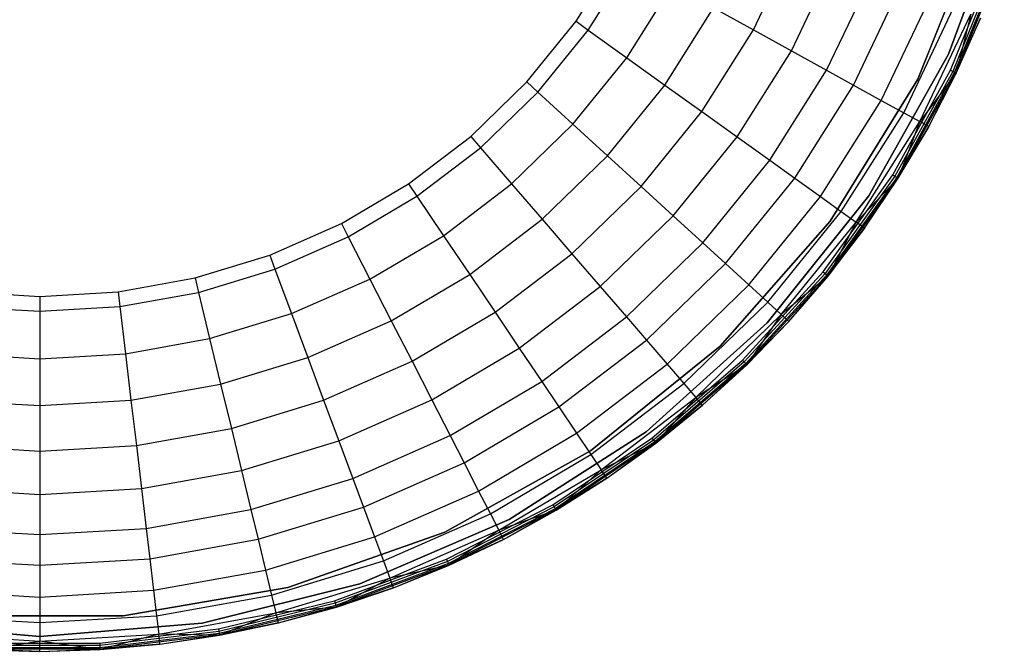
# Model space of a CAD drawing. Extents: x -18.9 to 18.9, y -18.9 to 18.9.
# Tile 19 of 52: x -0.4 to 18, y -18.9 to -7.1. Entities that reach past the tile are written whole.
import ezdxf

# ---------------------------------------------------------------- set-up
doc = ezdxf.new("R2010")
doc.units = 0
doc.header["$LTSCALE"] = 2.54
doc.layers.get('0').update_dxf_attribs({"color": 13, "linetype": 'CONTINUOUS'})

# ---------------------------------------------------------------- blocks, each defined once
blk = doc.blocks.new('SATELLITE-S-SENSOR-8011-80')
at = {"color": 0}
for p, q in [((37.183, -4.937, 8.199), (36.145, -7.788, 8.199)), ((36.145, -7.788, 8.079), (37.183, -4.937, 8.079)), ((37.183, -4.937, 8.199), (36.145, -7.788, 8.199)), ((35.569, -8.254, 8.079), (36.728, -5.368, 8.079)), ((36.728, -5.368, 7.999), (35.569, -8.254, 7.999)), ((35.569, -8.254, 8.079), (36.728, -5.368, 8.079)), ((32.504, -7.335, 21.817), (33.279, -5.71, 21.817)), ((32.504, -7.335, 21.817), (33.279, -5.71, 21.817)), ((29.198, -7.175, 23.979), (29.977, -5.942, 23.979)), ((29.198, -7.175, 23.979), (29.977, -5.942, 23.979)), ((33.213, -7.726, 20.65), (34.028, -6.014, 20.65)), ((33.213, -7.726, 20.65), (34.028, -6.014, 20.65)), ((36.178, -8.088, 8.079), (37.015, -6.023, 8.079)), ((36.178, -8.088, 8.079), (37.015, -6.023, 8.079)), ((37.06, -6.039, 8.089), (36.221, -8.109, 8.089)), ((37.06, -6.039, 8.089), (36.221, -8.109, 8.089)), ((37.098, -6.051, 8.116), (36.257, -8.126, 8.116)), ((37.098, -6.051, 8.116), (36.257, -8.126, 8.116)), ((37.123, -6.06, 8.157), (36.28, -8.137, 8.157)), ((37.123, -6.06, 8.157), (36.28, -8.137, 8.157)), ((29.424, -7.337, 23.876), (30.22, -6.076, 23.876)), ((29.424, -7.337, 23.876), (30.22, -6.076, 23.876)), ((33.869, -8.088, 19.216), (34.723, -6.296, 19.216)), ((33.869, -8.088, 19.216), (34.723, -6.296, 19.216)), ((30.144, -7.854, 23.412), (30.996, -6.504, 23.412)), ((30.144, -7.854, 23.412), (30.996, -6.504, 23.412)), ((34.37, -8.364, 17.794), (35.253, -6.511, 17.794)), ((34.37, -8.364, 17.794), (35.253, -6.511, 17.794)), ((34.888, -8.65, 15.838), (35.801, -6.733, 15.838)), ((34.888, -8.65, 15.838), (35.801, -6.733, 15.838)), ((30.854, -8.363, 22.732), (31.761, -6.926, 22.732)), ((30.854, -8.363, 22.732), (31.761, -6.926, 22.732)), ((31.761, -6.926, 22.732), (32.504, -7.335, 21.817)), ((31.761, -6.926, 22.732), (32.504, -7.335, 21.817)), ((35.307, -8.88, 13.588), (36.244, -6.913, 13.588)), ((35.307, -8.88, 13.588), (36.244, -6.913, 13.588)), ((35.608, -9.046, 11.042), (36.562, -7.042, 11.042)), ((35.608, -9.046, 11.042), (36.562, -7.042, 11.042)), ((36.74, -7.114, 8.205), (36.28, -8.137, 8.157)), ((36.74, -7.114, 8.205), (36.28, -8.137, 8.157)), ((36.562, -7.042, 11.042), (36.287, -8.141, 8.205)), ((36.562, -7.042, 11.042), (36.287, -8.141, 8.205)), ((36.287, -8.141, 8.205), (36.74, -7.114, 8.205)), ((36.287, -8.141, 8.205), (36.74, -7.114, 8.205)), ((28.28, -8.307, 23.979), (29.198, -7.175, 23.979)), ((28.28, -8.307, 23.979), (29.198, -7.175, 23.979)), ((28.484, -8.495, 23.876), (29.424, -7.337, 23.876)), ((28.484, -8.495, 23.876), (29.424, -7.337, 23.876)), ((29.198, -7.175, 23.979), (29.424, -7.337, 23.876)), ((29.198, -7.175, 23.979), (29.424, -7.337, 23.876)), ((29.424, -7.337, 23.876), (30.144, -7.854, 23.412)), ((29.424, -7.337, 23.876), (30.144, -7.854, 23.412)), ((31.544, -8.858, 21.817), (32.504, -7.335, 21.817)), ((31.544, -8.858, 21.817), (32.504, -7.335, 21.817)), ((32.504, -7.335, 21.817), (33.213, -7.726, 20.65)), ((32.504, -7.335, 21.817), (33.213, -7.726, 20.65)), ((29.139, -9.093, 23.412), (30.144, -7.854, 23.412)), ((29.139, -9.093, 23.412), (30.144, -7.854, 23.412)), ((30.144, -7.854, 23.412), (30.854, -8.363, 22.732)), ((30.144, -7.854, 23.412), (30.854, -8.363, 22.732)), ((32.2, -9.329, 20.65), (33.213, -7.726, 20.65)), ((32.2, -9.329, 20.65), (33.213, -7.726, 20.65)), ((33.213, -7.726, 20.65), (33.869, -8.088, 19.216)), ((33.213, -7.726, 20.65), (33.869, -8.088, 19.216)), ((36.145, -7.788, 8.199), (34.658, -10.433, 8.199)), ((34.658, -10.433, 8.079), (36.145, -7.788, 8.079)), ((36.145, -7.788, 8.199), (34.658, -10.433, 8.199)), ((36.145, -7.788, 8.199), (36.145, -7.788, 8.079)), ((36.145, -7.788, 8.199), (36.145, -7.788, 8.079)), ((32.81, -9.766, 19.216), (33.869, -8.088, 19.216)), ((32.81, -9.766, 19.216), (33.869, -8.088, 19.216)), ((33.869, -8.088, 19.216), (34.37, -8.364, 17.794)), ((33.869, -8.088, 19.216), (34.37, -8.364, 17.794)), ((33.938, -10.901, 8.079), (35.569, -8.254, 8.079)), ((35.569, -8.254, 7.999), (33.938, -10.901, 7.999)), ((33.938, -10.901, 8.079), (35.569, -8.254, 8.079)), ((35.102, -10.04, 8.079), (36.178, -8.088, 8.079)), ((35.102, -10.04, 8.079), (36.178, -8.088, 8.079)), ((36.221, -8.109, 8.089), (35.142, -10.065, 8.089)), ((36.221, -8.109, 8.089), (35.142, -10.065, 8.089)), ((36.257, -8.126, 8.116), (35.176, -10.086, 8.116)), ((36.257, -8.126, 8.116), (35.176, -10.086, 8.116)), ((36.28, -8.137, 8.157), (35.198, -10.1, 8.157)), ((36.28, -8.137, 8.157), (35.198, -10.1, 8.157)), ((35.569, -8.254, 7.999), (35.569, -8.254, 8.079)), ((35.569, -8.254, 7.999), (35.569, -8.254, 8.079)), ((36.287, -8.141, 8.205), (35.608, -9.046, 11.042)), ((36.287, -8.141, 8.205), (35.608, -9.046, 11.042)), ((35.775, -9.139, 8.205), (36.28, -8.137, 8.157)), ((35.775, -9.139, 8.205), (36.28, -8.137, 8.157)), ((35.775, -9.139, 8.205), (36.287, -8.141, 8.205)), ((35.775, -9.139, 8.205), (36.287, -8.141, 8.205)), ((36.178, -8.088, 8.079), (36.221, -8.109, 8.089)), ((36.178, -8.088, 8.079), (36.221, -8.109, 8.089)), ((36.221, -8.109, 8.089), (36.257, -8.126, 8.116)), ((36.221, -8.109, 8.089), (36.257, -8.126, 8.116)), ((36.257, -8.126, 8.116), (36.28, -8.137, 8.157)), ((36.257, -8.126, 8.116), (36.28, -8.137, 8.157)), ((36.287, -8.141, 8.205), (36.28, -8.137, 8.157)), ((36.287, -8.141, 8.205), (36.28, -8.137, 8.157)), ((27.233, -9.323, 23.979), (28.28, -8.307, 23.979)), ((27.233, -9.323, 23.979), (28.28, -8.307, 23.979)), ((28.28, -8.307, 23.979), (28.484, -8.495, 23.876)), ((28.28, -8.307, 23.979), (28.484, -8.495, 23.876)), ((29.783, -9.683, 22.732), (30.854, -8.363, 22.732)), ((29.783, -9.683, 22.732), (30.854, -8.363, 22.732)), ((30.854, -8.363, 22.732), (31.544, -8.858, 21.817)), ((30.854, -8.363, 22.732), (31.544, -8.858, 21.817)), ((33.274, -10.1, 17.794), (34.37, -8.364, 17.794)), ((33.274, -10.1, 17.794), (34.37, -8.364, 17.794)), ((34.37, -8.364, 17.794), (34.888, -8.65, 15.838)), ((34.37, -8.364, 17.794), (34.888, -8.65, 15.838)), ((27.414, -9.533, 23.876), (28.484, -8.495, 23.876)), ((27.414, -9.533, 23.876), (28.484, -8.495, 23.876)), ((28.484, -8.495, 23.876), (29.139, -9.093, 23.412)), ((28.484, -8.495, 23.876), (29.139, -9.093, 23.412)), ((33.755, -10.445, 15.838), (34.888, -8.65, 15.838)), ((33.755, -10.445, 15.838), (34.888, -8.65, 15.838)), ((34.888, -8.65, 15.838), (35.307, -8.88, 13.588)), ((34.888, -8.65, 15.838), (35.307, -8.88, 13.588)), ((30.409, -10.256, 21.817), (31.544, -8.858, 21.817)), ((30.409, -10.256, 21.817), (31.544, -8.858, 21.817)), ((31.544, -8.858, 21.817), (32.2, -9.329, 20.65)), ((31.544, -8.858, 21.817), (32.2, -9.329, 20.65)), ((34.143, -10.723, 13.588), (35.307, -8.88, 13.588)), ((34.143, -10.723, 13.588), (35.307, -8.88, 13.588)), ((35.307, -8.88, 13.588), (35.608, -9.046, 11.042)), ((35.307, -8.88, 13.588), (35.608, -9.046, 11.042)), ((27.993, -10.205, 23.412), (29.139, -9.093, 23.412)), ((27.993, -10.205, 23.412), (29.139, -9.093, 23.412)), ((29.139, -9.093, 23.412), (29.783, -9.683, 22.732)), ((29.139, -9.093, 23.412), (29.783, -9.683, 22.732)), ((34.422, -10.923, 11.042), (35.608, -9.046, 11.042)), ((34.422, -10.923, 11.042), (35.608, -9.046, 11.042)), ((35.775, -9.139, 8.205), (35.198, -10.1, 8.157)), ((35.775, -9.139, 8.205), (35.198, -10.1, 8.157)), ((35.608, -9.046, 11.042), (35.205, -10.104, 8.205)), ((35.608, -9.046, 11.042), (35.205, -10.104, 8.205)), ((35.205, -10.104, 8.205), (35.775, -9.139, 8.205)), ((35.205, -10.104, 8.205), (35.775, -9.139, 8.205)), ((35.775, -9.139, 8.205), (35.608, -9.046, 11.042)), ((35.775, -9.139, 8.205), (35.608, -9.046, 11.042)), ((26.074, -10.208, 23.979), (27.233, -9.323, 23.979)), ((26.074, -10.208, 23.979), (27.233, -9.323, 23.979)), ((27.233, -9.323, 23.979), (27.414, -9.533, 23.876)), ((27.233, -9.323, 23.979), (27.414, -9.533, 23.876)), ((31.006, -10.801, 20.65), (32.2, -9.329, 20.65)), ((31.006, -10.801, 20.65), (32.2, -9.329, 20.65)), ((32.2, -9.329, 20.65), (32.81, -9.766, 19.216)), ((32.2, -9.329, 20.65), (32.81, -9.766, 19.216)), ((26.229, -10.438, 23.876), (27.414, -9.533, 23.876)), ((26.229, -10.438, 23.876), (27.414, -9.533, 23.876)), ((27.414, -9.533, 23.876), (27.993, -10.205, 23.412)), ((27.414, -9.533, 23.876), (27.993, -10.205, 23.412)), ((28.564, -10.867, 22.732), (29.783, -9.683, 22.732)), ((28.564, -10.867, 22.732), (29.783, -9.683, 22.732)), ((29.783, -9.683, 22.732), (30.409, -10.256, 21.817)), ((29.783, -9.683, 22.732), (30.409, -10.256, 21.817)), ((31.559, -11.308, 19.216), (32.81, -9.766, 19.216)), ((31.559, -11.308, 19.216), (32.81, -9.766, 19.216)), ((32.81, -9.766, 19.216), (33.274, -10.1, 17.794)), ((32.81, -9.766, 19.216), (33.274, -10.1, 17.794)), ((31.981, -11.693, 17.794), (33.274, -10.1, 17.794)), ((31.981, -11.693, 17.794), (33.274, -10.1, 17.794)), ((33.274, -10.1, 17.794), (33.755, -10.445, 15.838)), ((33.274, -10.1, 17.794), (33.755, -10.445, 15.838)), ((33.803, -11.85, 8.079), (35.102, -10.04, 8.079)), ((33.803, -11.85, 8.079), (35.102, -10.04, 8.079)), ((35.142, -10.065, 8.089), (33.84, -11.88, 8.089)), ((35.142, -10.065, 8.089), (33.84, -11.88, 8.089)), ((35.176, -10.086, 8.116), (33.871, -11.905, 8.116)), ((35.176, -10.086, 8.116), (33.871, -11.905, 8.116)), ((35.102, -10.04, 8.079), (35.142, -10.065, 8.089)), ((35.102, -10.04, 8.079), (35.142, -10.065, 8.089)), ((35.142, -10.065, 8.089), (35.176, -10.086, 8.116)), ((35.142, -10.065, 8.089), (35.176, -10.086, 8.116)), ((35.176, -10.086, 8.116), (35.198, -10.1, 8.157)), ((35.176, -10.086, 8.116), (35.198, -10.1, 8.157)), ((24.819, -10.949, 23.979), (26.074, -10.208, 23.979)), ((24.819, -10.949, 23.979), (26.074, -10.208, 23.979)), ((26.074, -10.208, 23.979), (26.229, -10.438, 23.876)), ((26.074, -10.208, 23.979), (26.229, -10.438, 23.876)), ((26.725, -11.174, 23.412), (27.993, -10.205, 23.412)), ((26.725, -11.174, 23.412), (27.993, -10.205, 23.412)), ((27.993, -10.205, 23.412), (28.564, -10.867, 22.732)), ((27.993, -10.205, 23.412), (28.564, -10.867, 22.732)), ((29.118, -11.51, 21.817), (30.409, -10.256, 21.817)), ((29.118, -11.51, 21.817), (30.409, -10.256, 21.817)), ((30.409, -10.256, 21.817), (31.006, -10.801, 20.65)), ((30.409, -10.256, 21.817), (31.006, -10.801, 20.65)), ((35.198, -10.1, 8.157), (33.891, -11.922, 8.157)), ((35.198, -10.1, 8.157), (33.891, -11.922, 8.157)), ((35.205, -10.104, 8.205), (34.422, -10.923, 11.042)), ((35.205, -10.104, 8.205), (34.422, -10.923, 11.042)), ((34.578, -11.035, 8.205), (35.198, -10.1, 8.157)), ((34.578, -11.035, 8.205), (35.198, -10.1, 8.157)), ((34.578, -11.035, 8.205), (35.205, -10.104, 8.205)), ((34.578, -11.035, 8.205), (35.205, -10.104, 8.205)), ((35.205, -10.104, 8.205), (35.198, -10.1, 8.157)), ((35.205, -10.104, 8.205), (35.198, -10.1, 8.157)), ((24.945, -11.196, 23.876), (26.229, -10.438, 23.876)), ((24.945, -11.196, 23.876), (26.229, -10.438, 23.876)), ((26.229, -10.438, 23.876), (26.725, -11.174, 23.412)), ((26.229, -10.438, 23.876), (26.725, -11.174, 23.412)), ((32.418, -12.093, 15.838), (33.755, -10.445, 15.838)), ((32.418, -12.093, 15.838), (33.755, -10.445, 15.838)), ((34.658, -10.433, 8.199), (32.762, -12.801, 8.199)), ((32.762, -12.801, 8.079), (34.658, -10.433, 8.079)), ((34.658, -10.433, 8.199), (32.762, -12.801, 8.199)), ((33.755, -10.445, 15.838), (34.143, -10.723, 13.588)), ((33.755, -10.445, 15.838), (34.143, -10.723, 13.588)), ((34.658, -10.433, 8.199), (34.658, -10.433, 8.079)), ((34.658, -10.433, 8.199), (34.658, -10.433, 8.079)), ((29.645, -12.122, 20.65), (31.006, -10.801, 20.65)), ((29.645, -12.122, 20.65), (31.006, -10.801, 20.65)), ((31.006, -10.801, 20.65), (31.559, -11.308, 19.216)), ((31.006, -10.801, 20.65), (31.559, -11.308, 19.216)), ((32.77, -12.415, 13.588), (34.143, -10.723, 13.588)), ((32.77, -12.415, 13.588), (34.143, -10.723, 13.588)), ((34.143, -10.723, 13.588), (34.422, -10.923, 11.042)), ((34.143, -10.723, 13.588), (34.422, -10.923, 11.042)), ((23.484, -11.537, 23.979), (24.819, -10.949, 23.979)), ((23.484, -11.537, 23.979), (24.819, -10.949, 23.979)), ((24.819, -10.949, 23.979), (24.945, -11.196, 23.876)), ((24.819, -10.949, 23.979), (24.945, -11.196, 23.876)), ((27.213, -11.898, 22.732), (28.564, -10.867, 22.732)), ((27.213, -11.898, 22.732), (28.564, -10.867, 22.732)), ((28.564, -10.867, 22.732), (29.118, -11.51, 21.817)), ((28.564, -10.867, 22.732), (29.118, -11.51, 21.817)), ((31.884, -13.236, 8.079), (33.938, -10.901, 8.079)), ((33.938, -10.901, 7.999), (31.884, -13.236, 7.999)), ((31.884, -13.236, 8.079), (33.938, -10.901, 8.079)), ((33.024, -12.647, 11.042), (34.422, -10.923, 11.042)), ((33.024, -12.647, 11.042), (34.422, -10.923, 11.042)), ((34.422, -10.923, 11.042), (33.897, -11.927, 8.205)), ((34.422, -10.923, 11.042), (33.897, -11.927, 8.205)), ((33.938, -10.901, 7.999), (33.938, -10.901, 8.079)), ((33.938, -10.901, 7.999), (33.938, -10.901, 8.079)), ((34.578, -11.035, 8.205), (34.422, -10.923, 11.042)), ((34.578, -11.035, 8.205), (34.422, -10.923, 11.042)), ((23.581, -11.797, 23.876), (24.945, -11.196, 23.876)), ((23.581, -11.797, 23.876), (24.945, -11.196, 23.876)), ((24.945, -11.196, 23.876), (25.35, -11.985, 23.412)), ((24.945, -11.196, 23.876), (25.35, -11.985, 23.412)), ((25.35, -11.985, 23.412), (26.725, -11.174, 23.412)), ((25.35, -11.985, 23.412), (26.725, -11.174, 23.412)), ((26.725, -11.174, 23.412), (27.213, -11.898, 22.732)), ((26.725, -11.174, 23.412), (27.213, -11.898, 22.732)), ((34.578, -11.035, 8.205), (33.891, -11.922, 8.157)), ((34.578, -11.035, 8.205), (33.891, -11.922, 8.157)), ((33.897, -11.927, 8.205), (34.578, -11.035, 8.205)), ((33.897, -11.927, 8.205), (34.578, -11.035, 8.205)), ((30.135, -12.69, 19.216), (31.559, -11.308, 19.216)), ((30.135, -12.69, 19.216), (31.559, -11.308, 19.216)), ((31.559, -11.308, 19.216), (31.981, -11.693, 17.794)), ((31.559, -11.308, 19.216), (31.981, -11.693, 17.794)), ((22.09, -11.963, 23.979), (23.484, -11.537, 23.979)), ((22.09, -11.963, 23.979), (23.484, -11.537, 23.979)), ((23.484, -11.537, 23.979), (23.581, -11.797, 23.876)), ((23.484, -11.537, 23.979), (23.581, -11.797, 23.876)), ((27.687, -12.602, 21.817), (29.118, -11.51, 21.817)), ((27.687, -12.602, 21.817), (29.118, -11.51, 21.817)), ((29.118, -11.51, 21.817), (29.645, -12.122, 20.65)), ((29.118, -11.51, 21.817), (29.645, -12.122, 20.65)), ((30.508, -13.123, 17.794), (31.981, -11.693, 17.794)), ((30.508, -13.123, 17.794), (31.981, -11.693, 17.794)), ((31.981, -11.693, 17.794), (32.418, -12.093, 15.838)), ((31.981, -11.693, 17.794), (32.418, -12.093, 15.838)), ((22.155, -12.233, 23.876), (23.581, -11.797, 23.876)), ((22.155, -12.233, 23.876), (23.581, -11.797, 23.876)), ((23.581, -11.797, 23.876), (23.89, -12.629, 23.412)), ((23.581, -11.797, 23.876), (23.89, -12.629, 23.412)), ((25.749, -12.762, 22.732), (27.213, -11.898, 22.732)), ((25.749, -12.762, 22.732), (27.213, -11.898, 22.732)), ((27.213, -11.898, 22.732), (27.687, -12.602, 21.817)), ((27.213, -11.898, 22.732), (27.687, -12.602, 21.817)), ((32.299, -13.494, 8.079), (33.803, -11.85, 8.079)), ((32.299, -13.494, 8.079), (33.803, -11.85, 8.079)), ((33.84, -11.88, 8.089), (32.332, -13.528, 8.089)), ((33.84, -11.88, 8.089), (32.332, -13.528, 8.089)), ((33.871, -11.905, 8.116), (32.36, -13.557, 8.116)), ((33.871, -11.905, 8.116), (32.36, -13.557, 8.116)), ((33.891, -11.922, 8.157), (32.378, -13.576, 8.157)), ((33.891, -11.922, 8.157), (32.378, -13.576, 8.157)), ((33.897, -11.927, 8.205), (33.024, -12.647, 11.042)), ((33.897, -11.927, 8.205), (33.024, -12.647, 11.042)), ((33.165, -12.776, 8.205), (33.891, -11.922, 8.157)), ((33.165, -12.776, 8.205), (33.891, -11.922, 8.157)), ((33.165, -12.776, 8.205), (33.897, -11.927, 8.205)), ((33.165, -12.776, 8.205), (33.897, -11.927, 8.205)), ((33.803, -11.85, 8.079), (33.84, -11.88, 8.089)), ((33.803, -11.85, 8.079), (33.84, -11.88, 8.089)), ((33.84, -11.88, 8.089), (33.871, -11.905, 8.116)), ((33.84, -11.88, 8.089), (33.871, -11.905, 8.116)), ((33.871, -11.905, 8.116), (33.891, -11.922, 8.157)), ((33.871, -11.905, 8.116), (33.891, -11.922, 8.157)), ((33.897, -11.927, 8.205), (33.891, -11.922, 8.157)), ((33.897, -11.927, 8.205), (33.891, -11.922, 8.157)), ((20.654, -12.221, 23.979), (22.09, -11.963, 23.979)), ((20.654, -12.221, 23.979), (22.09, -11.963, 23.979)), ((22.09, -11.963, 23.979), (22.155, -12.233, 23.876)), ((22.09, -11.963, 23.979), (22.155, -12.233, 23.876)), ((23.89, -12.629, 23.412), (25.35, -11.985, 23.412)), ((23.89, -12.629, 23.412), (25.35, -11.985, 23.412)), ((25.35, -11.985, 23.412), (25.749, -12.762, 22.732)), ((25.35, -11.985, 23.412), (25.749, -12.762, 22.732)), ((30.895, -13.572, 15.838), (32.418, -12.093, 15.838)), ((30.895, -13.572, 15.838), (32.418, -12.093, 15.838)), ((32.418, -12.093, 15.838), (32.77, -12.415, 13.588)), ((32.418, -12.093, 15.838), (32.77, -12.415, 13.588)), ((17.743, -12.221, 23.979), (19.199, -12.307, 23.979)), ((17.743, -12.221, 23.979), (19.199, -12.307, 23.979)), ((19.199, -12.307, 23.979), (20.654, -12.221, 23.979)), ((19.199, -12.307, 23.979), (20.654, -12.221, 23.979)), ((20.654, -12.221, 23.979), (20.687, -12.497, 23.876)), ((20.654, -12.221, 23.979), (20.687, -12.497, 23.876)), ((20.687, -12.497, 23.876), (22.155, -12.233, 23.876)), ((20.687, -12.497, 23.876), (22.155, -12.233, 23.876)), ((22.155, -12.233, 23.876), (22.363, -13.095, 23.412)), ((22.155, -12.233, 23.876), (22.363, -13.095, 23.412)), ((28.138, -13.273, 20.65), (29.645, -12.122, 20.65)), ((28.138, -13.273, 20.65), (29.645, -12.122, 20.65)), ((29.645, -12.122, 20.65), (30.135, -12.69, 19.216)), ((29.645, -12.122, 20.65), (30.135, -12.69, 19.216)), ((19.199, -12.307, 23.979), (19.199, -12.585, 23.876)), ((19.199, -12.307, 23.979), (19.199, -12.585, 23.876)), ((31.206, -13.933, 13.588), (32.77, -12.415, 13.588)), ((31.206, -13.933, 13.588), (32.77, -12.415, 13.588)), ((32.77, -12.415, 13.588), (33.024, -12.647, 11.042)), ((32.77, -12.415, 13.588), (33.024, -12.647, 11.042)), ((17.71, -12.497, 23.876), (19.199, -12.585, 23.876)), ((17.71, -12.497, 23.876), (19.199, -12.585, 23.876)), ((19.199, -12.585, 23.876), (20.687, -12.497, 23.876)), ((19.199, -12.585, 23.876), (20.687, -12.497, 23.876)), ((19.199, -12.585, 23.876), (19.199, -13.472, 23.412)), ((19.199, -12.585, 23.876), (19.199, -13.472, 23.412)), ((20.687, -12.497, 23.876), (20.792, -13.377, 23.412)), ((20.687, -12.497, 23.876), (20.792, -13.377, 23.412)), ((22.363, -13.095, 23.412), (23.89, -12.629, 23.412)), ((22.363, -13.095, 23.412), (23.89, -12.629, 23.412)), ((23.89, -12.629, 23.412), (24.194, -13.447, 22.732)), ((23.89, -12.629, 23.412), (24.194, -13.447, 22.732)), ((26.137, -13.517, 21.817), (27.687, -12.602, 21.817)), ((26.137, -13.517, 21.817), (27.687, -12.602, 21.817)), ((27.687, -12.602, 21.817), (28.138, -13.273, 20.65)), ((27.687, -12.602, 21.817), (28.138, -13.273, 20.65)), ((31.431, -14.194, 11.042), (33.024, -12.647, 11.042)), ((31.431, -14.194, 11.042), (33.024, -12.647, 11.042)), ((33.024, -12.647, 11.042), (32.383, -13.581, 8.205)), ((33.024, -12.647, 11.042), (32.383, -13.581, 8.205)), ((33.165, -12.776, 8.205), (33.024, -12.647, 11.042)), ((33.165, -12.776, 8.205), (33.024, -12.647, 11.042)), ((24.194, -13.447, 22.732), (25.749, -12.762, 22.732)), ((24.194, -13.447, 22.732), (25.749, -12.762, 22.732)), ((25.749, -12.762, 22.732), (26.137, -13.517, 21.817)), ((25.749, -12.762, 22.732), (26.137, -13.517, 21.817)), ((28.557, -13.895, 19.216), (30.135, -12.69, 19.216)), ((28.557, -13.895, 19.216), (30.135, -12.69, 19.216)), ((30.135, -12.69, 19.216), (30.508, -13.123, 17.794)), ((30.135, -12.69, 19.216), (30.508, -13.123, 17.794)), ((32.762, -12.801, 8.199), (30.507, -14.831, 8.199)), ((30.507, -14.831, 8.079), (32.762, -12.801, 8.079)), ((32.762, -12.801, 8.199), (30.507, -14.831, 8.199)), ((33.165, -12.776, 8.205), (32.378, -13.576, 8.157)), ((33.165, -12.776, 8.205), (32.378, -13.576, 8.157)), ((32.383, -13.581, 8.205), (33.165, -12.776, 8.205)), ((32.383, -13.581, 8.205), (33.165, -12.776, 8.205)), ((32.762, -12.801, 8.199), (32.762, -12.801, 8.079)), ((32.762, -12.801, 8.199), (32.762, -12.801, 8.079)), ((20.792, -13.377, 23.412), (22.363, -13.095, 23.412)), ((20.792, -13.377, 23.412), (22.363, -13.095, 23.412)), ((22.363, -13.095, 23.412), (22.568, -13.944, 22.732)), ((22.363, -13.095, 23.412), (22.568, -13.944, 22.732)), ((28.877, -14.369, 17.794), (30.508, -13.123, 17.794)), ((28.877, -14.369, 17.794), (30.508, -13.123, 17.794)), ((30.508, -13.123, 17.794), (30.895, -13.572, 15.838)), ((30.508, -13.123, 17.794), (30.895, -13.572, 15.838)), ((17.605, -13.377, 23.412), (19.199, -13.472, 23.412)), ((17.605, -13.377, 23.412), (19.199, -13.472, 23.412)), ((19.199, -13.472, 23.412), (20.792, -13.377, 23.412)), ((19.199, -13.472, 23.412), (20.792, -13.377, 23.412)), ((20.792, -13.377, 23.412), (20.895, -14.244, 22.732)), ((20.792, -13.377, 23.412), (20.895, -14.244, 22.732)), ((26.506, -14.237, 20.65), (28.138, -13.273, 20.65)), ((26.506, -14.237, 20.65), (28.138, -13.273, 20.65)), ((28.138, -13.273, 20.65), (28.557, -13.895, 19.216)), ((28.138, -13.273, 20.65), (28.557, -13.895, 19.216)), ((29.465, -15.189, 8.079), (31.884, -13.236, 8.079)), ((31.884, -13.236, 7.999), (29.465, -15.189, 7.999)), ((29.465, -15.189, 8.079), (31.884, -13.236, 8.079)), ((31.884, -13.236, 7.999), (31.884, -13.236, 8.079)), ((31.884, -13.236, 7.999), (31.884, -13.236, 8.079)), ((19.199, -13.472, 23.412), (19.199, -14.345, 22.732)), ((19.199, -13.472, 23.412), (19.199, -14.345, 22.732)), ((22.568, -13.944, 22.732), (24.194, -13.447, 22.732)), ((22.568, -13.944, 22.732), (24.194, -13.447, 22.732)), ((24.194, -13.447, 22.732), (24.489, -14.243, 21.817)), ((24.194, -13.447, 22.732), (24.489, -14.243, 21.817)), ((24.489, -14.243, 21.817), (26.137, -13.517, 21.817)), ((24.489, -14.243, 21.817), (26.137, -13.517, 21.817)), ((26.137, -13.517, 21.817), (26.506, -14.237, 20.65)), ((26.137, -13.517, 21.817), (26.506, -14.237, 20.65)), ((29.207, -14.86, 15.838), (30.895, -13.572, 15.838)), ((29.207, -14.86, 15.838), (30.895, -13.572, 15.838)), ((30.611, -14.949, 8.079), (32.299, -13.494, 8.079)), ((30.611, -14.949, 8.079), (32.299, -13.494, 8.079)), ((32.332, -13.528, 8.089), (30.64, -14.987, 8.089)), ((32.332, -13.528, 8.089), (30.64, -14.987, 8.089)), ((32.36, -13.557, 8.116), (30.664, -15.018, 8.116)), ((32.36, -13.557, 8.116), (30.664, -15.018, 8.116)), ((32.378, -13.576, 8.157), (30.68, -15.039, 8.157)), ((32.378, -13.576, 8.157), (30.68, -15.039, 8.157)), ((30.895, -13.572, 15.838), (31.206, -13.933, 13.588)), ((30.895, -13.572, 15.838), (31.206, -13.933, 13.588)), ((32.383, -13.581, 8.205), (31.431, -14.194, 11.042)), ((32.383, -13.581, 8.205), (31.431, -14.194, 11.042)), ((31.556, -14.339, 8.205), (32.378, -13.576, 8.157)), ((31.556, -14.339, 8.205), (32.378, -13.576, 8.157)), ((31.556, -14.339, 8.205), (32.383, -13.581, 8.205)), ((31.556, -14.339, 8.205), (32.383, -13.581, 8.205)), ((32.299, -13.494, 8.079), (32.332, -13.528, 8.089)), ((32.299, -13.494, 8.079), (32.332, -13.528, 8.089)), ((32.332, -13.528, 8.089), (32.36, -13.557, 8.116)), ((32.332, -13.528, 8.089), (32.36, -13.557, 8.116)), ((32.36, -13.557, 8.116), (32.378, -13.576, 8.157)), ((32.36, -13.557, 8.116), (32.378, -13.576, 8.157)), ((32.383, -13.581, 8.205), (32.378, -13.576, 8.157)), ((32.383, -13.581, 8.205), (32.378, -13.576, 8.157)), ((20.895, -14.244, 22.732), (22.568, -13.944, 22.732)), ((20.895, -14.244, 22.732), (22.568, -13.944, 22.732)), ((22.568, -13.944, 22.732), (22.768, -14.769, 21.817)), ((22.568, -13.944, 22.732), (22.768, -14.769, 21.817)), ((26.848, -14.904, 19.216), (28.557, -13.895, 19.216)), ((26.848, -14.904, 19.216), (28.557, -13.895, 19.216)), ((28.557, -13.895, 19.216), (28.877, -14.369, 17.794)), ((28.557, -13.895, 19.216), (28.877, -14.369, 17.794)), ((29.474, -15.256, 13.588), (31.206, -13.933, 13.588)), ((29.474, -15.256, 13.588), (31.206, -13.933, 13.588)), ((31.206, -13.933, 13.588), (31.431, -14.194, 11.042)), ((31.206, -13.933, 13.588), (31.431, -14.194, 11.042)), ((17.502, -14.244, 22.732), (19.199, -14.345, 22.732)), ((17.502, -14.244, 22.732), (19.199, -14.345, 22.732)), ((19.199, -14.345, 22.732), (20.895, -14.244, 22.732)), ((19.199, -14.345, 22.732), (20.895, -14.244, 22.732)), ((20.895, -14.244, 22.732), (20.996, -15.087, 21.817)), ((20.895, -14.244, 22.732), (20.996, -15.087, 21.817)), ((22.768, -14.769, 21.817), (24.489, -14.243, 21.817)), ((22.768, -14.769, 21.817), (24.489, -14.243, 21.817)), ((24.489, -14.243, 21.817), (24.771, -15.001, 20.65)), ((24.489, -14.243, 21.817), (24.771, -15.001, 20.65)), ((24.771, -15.001, 20.65), (26.506, -14.237, 20.65)), ((24.771, -15.001, 20.65), (26.506, -14.237, 20.65)), ((26.506, -14.237, 20.65), (26.848, -14.904, 19.216)), ((26.506, -14.237, 20.65), (26.848, -14.904, 19.216)), ((29.666, -15.541, 11.042), (31.431, -14.194, 11.042)), ((29.666, -15.541, 11.042), (31.431, -14.194, 11.042)), ((31.431, -14.194, 11.042), (30.685, -15.045, 8.205)), ((31.431, -14.194, 11.042), (30.685, -15.045, 8.205)), ((31.556, -14.339, 8.205), (31.431, -14.194, 11.042)), ((31.556, -14.339, 8.205), (31.431, -14.194, 11.042)), ((19.199, -14.345, 22.732), (19.199, -15.194, 21.817)), ((19.199, -14.345, 22.732), (19.199, -15.194, 21.817)), ((27.109, -15.412, 17.794), (28.877, -14.369, 17.794)), ((27.109, -15.412, 17.794), (28.877, -14.369, 17.794)), ((28.877, -14.369, 17.794), (29.207, -14.86, 15.838)), ((28.877, -14.369, 17.794), (29.207, -14.86, 15.838)), ((31.556, -14.339, 8.205), (30.68, -15.039, 8.157)), ((31.556, -14.339, 8.205), (30.68, -15.039, 8.157)), ((30.685, -15.045, 8.205), (31.556, -14.339, 8.205)), ((30.685, -15.045, 8.205), (31.556, -14.339, 8.205)), ((20.996, -15.087, 21.817), (22.768, -14.769, 21.817)), ((20.996, -15.087, 21.817), (22.768, -14.769, 21.817)), ((22.768, -14.769, 21.817), (22.957, -15.555, 20.65)), ((22.768, -14.769, 21.817), (22.957, -15.555, 20.65)), ((27.38, -15.939, 15.838), (29.207, -14.86, 15.838)), ((27.38, -15.939, 15.838), (29.207, -14.86, 15.838)), ((30.507, -14.831, 8.199), (27.952, -16.468, 8.199)), ((27.952, -16.468, 8.079), (30.507, -14.831, 8.079)), ((30.507, -14.831, 8.199), (27.952, -16.468, 8.199)), ((29.207, -14.86, 15.838), (29.474, -15.256, 13.588)), ((29.207, -14.86, 15.838), (29.474, -15.256, 13.588)), ((30.507, -14.831, 8.199), (30.507, -14.831, 8.079)), ((30.507, -14.831, 8.199), (30.507, -14.831, 8.079)), ((22.957, -15.555, 20.65), (24.771, -15.001, 20.65)), ((22.957, -15.555, 20.65), (24.771, -15.001, 20.65)), ((24.771, -15.001, 20.65), (25.032, -15.704, 19.216)), ((24.771, -15.001, 20.65), (25.032, -15.704, 19.216)), ((25.032, -15.704, 19.216), (26.848, -14.904, 19.216)), ((25.032, -15.704, 19.216), (26.848, -14.904, 19.216)), ((26.848, -14.904, 19.216), (27.109, -15.412, 17.794)), ((26.848, -14.904, 19.216), (27.109, -15.412, 17.794)), ((28.763, -16.194, 8.079), (30.611, -14.949, 8.079)), ((28.763, -16.194, 8.079), (30.611, -14.949, 8.079)), ((30.64, -14.987, 8.089), (28.787, -16.235, 8.089)), ((30.64, -14.987, 8.089), (28.787, -16.235, 8.089)), ((30.664, -15.018, 8.116), (28.807, -16.269, 8.116)), ((30.664, -15.018, 8.116), (28.807, -16.269, 8.116)), ((30.68, -15.039, 8.157), (28.82, -16.291, 8.157)), ((30.68, -15.039, 8.157), (28.82, -16.291, 8.157)), ((30.685, -15.045, 8.205), (29.666, -15.541, 11.042)), ((30.685, -15.045, 8.205), (29.666, -15.541, 11.042)), ((29.773, -15.699, 8.205), (30.68, -15.039, 8.157)), ((29.773, -15.699, 8.205), (30.68, -15.039, 8.157)), ((29.773, -15.699, 8.205), (30.685, -15.045, 8.205)), ((29.773, -15.699, 8.205), (30.685, -15.045, 8.205)), ((30.611, -14.949, 8.079), (30.64, -14.987, 8.089)), ((30.611, -14.949, 8.079), (30.64, -14.987, 8.089)), ((30.64, -14.987, 8.089), (30.664, -15.018, 8.116)), ((30.64, -14.987, 8.089), (30.664, -15.018, 8.116)), ((30.664, -15.018, 8.116), (30.68, -15.039, 8.157)), ((30.664, -15.018, 8.116), (30.68, -15.039, 8.157)), ((30.685, -15.045, 8.205), (30.68, -15.039, 8.157)), ((30.685, -15.045, 8.205), (30.68, -15.039, 8.157)), ((17.402, -15.087, 21.817), (19.199, -15.194, 21.817)), ((17.402, -15.087, 21.817), (19.199, -15.194, 21.817)), ((19.199, -15.194, 21.817), (20.996, -15.087, 21.817)), ((19.199, -15.194, 21.817), (20.996, -15.087, 21.817)), ((19.199, -15.194, 21.817), (19.199, -16.002, 20.65)), ((19.199, -15.194, 21.817), (19.199, -16.002, 20.65)), ((20.996, -15.087, 21.817), (21.091, -15.89, 20.65)), ((20.996, -15.087, 21.817), (21.091, -15.89, 20.65)), ((26.75, -16.706, 8.079), (29.465, -15.189, 8.079)), ((29.465, -15.189, 7.999), (26.75, -16.706, 7.999)), ((26.75, -16.706, 8.079), (29.465, -15.189, 8.079)), ((29.465, -15.189, 7.999), (29.465, -15.189, 8.079)), ((29.465, -15.189, 7.999), (29.465, -15.189, 8.079)), ((25.231, -16.24, 17.794), (27.109, -15.412, 17.794)), ((25.231, -16.24, 17.794), (27.109, -15.412, 17.794)), ((27.109, -15.412, 17.794), (27.38, -15.939, 15.838)), ((27.109, -15.412, 17.794), (27.38, -15.939, 15.838)), ((27.598, -16.364, 13.588), (29.474, -15.256, 13.588)), ((27.598, -16.364, 13.588), (29.474, -15.256, 13.588)), ((29.474, -15.256, 13.588), (29.666, -15.541, 11.042)), ((29.474, -15.256, 13.588), (29.666, -15.541, 11.042)), ((21.091, -15.89, 20.65), (22.957, -15.555, 20.65)), ((21.091, -15.89, 20.65), (22.957, -15.555, 20.65)), ((22.957, -15.555, 20.65), (23.134, -16.284, 19.216)), ((22.957, -15.555, 20.65), (23.134, -16.284, 19.216)), ((27.755, -16.67, 11.042), (29.666, -15.541, 11.042)), ((27.755, -16.67, 11.042), (29.666, -15.541, 11.042)), ((29.666, -15.541, 11.042), (28.824, -16.298, 8.205)), ((29.666, -15.541, 11.042), (28.824, -16.298, 8.205)), ((29.773, -15.699, 8.205), (29.666, -15.541, 11.042)), ((29.773, -15.699, 8.205), (29.666, -15.541, 11.042)), ((23.134, -16.284, 19.216), (25.032, -15.704, 19.216)), ((23.134, -16.284, 19.216), (25.032, -15.704, 19.216)), ((25.032, -15.704, 19.216), (25.231, -16.24, 17.794)), ((25.032, -15.704, 19.216), (25.231, -16.24, 17.794)), ((29.773, -15.699, 8.205), (28.82, -16.291, 8.157)), ((29.773, -15.699, 8.205), (28.82, -16.291, 8.157)), ((28.824, -16.298, 8.205), (29.773, -15.699, 8.205)), ((28.824, -16.298, 8.205), (29.773, -15.699, 8.205)), ((17.306, -15.89, 20.65), (19.199, -16.002, 20.65)), ((17.306, -15.89, 20.65), (19.199, -16.002, 20.65)), ((19.199, -16.002, 20.65), (21.091, -15.89, 20.65)), ((19.199, -16.002, 20.65), (21.091, -15.89, 20.65)), ((21.091, -15.89, 20.65), (21.18, -16.635, 19.216)), ((21.091, -15.89, 20.65), (21.18, -16.635, 19.216)), ((25.437, -16.795, 15.838), (27.38, -15.939, 15.838)), ((25.437, -16.795, 15.838), (27.38, -15.939, 15.838)), ((27.38, -15.939, 15.838), (27.598, -16.364, 13.588)), ((27.38, -15.939, 15.838), (27.598, -16.364, 13.588)), ((19.199, -16.002, 20.65), (19.199, -16.752, 19.216)), ((19.199, -16.002, 20.65), (19.199, -16.752, 19.216)), ((21.18, -16.635, 19.216), (23.134, -16.284, 19.216)), ((21.18, -16.635, 19.216), (23.134, -16.284, 19.216)), ((23.134, -16.284, 19.216), (23.268, -16.839, 17.794)), ((23.134, -16.284, 19.216), (23.268, -16.839, 17.794)), ((23.268, -16.839, 17.794), (25.231, -16.24, 17.794)), ((23.268, -16.839, 17.794), (25.231, -16.24, 17.794)), ((25.231, -16.24, 17.794), (25.437, -16.795, 15.838)), ((25.231, -16.24, 17.794), (25.437, -16.795, 15.838)), ((26.78, -17.211, 8.079), (28.763, -16.194, 8.079)), ((26.78, -17.211, 8.079), (28.763, -16.194, 8.079)), ((28.787, -16.235, 8.089), (26.799, -17.255, 8.089)), ((28.787, -16.235, 8.089), (26.799, -17.255, 8.089)), ((28.807, -16.269, 8.116), (26.816, -17.291, 8.116)), ((28.807, -16.269, 8.116), (26.816, -17.291, 8.116)), ((28.82, -16.291, 8.157), (26.826, -17.315, 8.157)), ((28.82, -16.291, 8.157), (26.826, -17.315, 8.157)), ((28.824, -16.298, 8.205), (27.755, -16.67, 11.042)), ((28.824, -16.298, 8.205), (27.755, -16.67, 11.042)), ((27.842, -16.84, 8.205), (28.82, -16.291, 8.157)), ((27.842, -16.84, 8.205), (28.82, -16.291, 8.157)), ((27.842, -16.84, 8.205), (28.824, -16.298, 8.205)), ((27.842, -16.84, 8.205), (28.824, -16.298, 8.205)), ((28.763, -16.194, 8.079), (28.787, -16.235, 8.089)), ((28.763, -16.194, 8.079), (28.787, -16.235, 8.089)), ((28.787, -16.235, 8.089), (28.807, -16.269, 8.116)), ((28.787, -16.235, 8.089), (28.807, -16.269, 8.116)), ((28.807, -16.269, 8.116), (28.82, -16.291, 8.157)), ((28.807, -16.269, 8.116), (28.82, -16.291, 8.157)), ((28.824, -16.298, 8.205), (28.82, -16.291, 8.157)), ((28.824, -16.298, 8.205), (28.82, -16.291, 8.157)), ((27.952, -16.468, 8.199), (25.166, -17.669, 8.199)), ((25.166, -17.669, 8.079), (27.952, -16.468, 8.079)), ((27.952, -16.468, 8.199), (25.166, -17.669, 8.199)), ((25.603, -17.242, 13.588), (27.598, -16.364, 13.588)), ((25.603, -17.242, 13.588), (27.598, -16.364, 13.588)), ((27.598, -16.364, 13.588), (27.755, -16.67, 11.042)), ((27.598, -16.364, 13.588), (27.755, -16.67, 11.042)), ((27.952, -16.468, 8.199), (27.952, -16.468, 8.079)), ((27.952, -16.468, 8.199), (27.952, -16.468, 8.079)), ((17.217, -16.635, 19.216), (19.199, -16.752, 19.216)), ((17.217, -16.635, 19.216), (19.199, -16.752, 19.216)), ((19.199, -16.752, 19.216), (21.18, -16.635, 19.216)), ((19.199, -16.752, 19.216), (21.18, -16.635, 19.216)), ((21.18, -16.635, 19.216), (21.248, -17.202, 17.794)), ((21.18, -16.635, 19.216), (21.248, -17.202, 17.794)), ((23.818, -17.741, 8.079), (26.75, -16.706, 8.079)), ((26.75, -16.706, 7.999), (23.818, -17.741, 7.999)), ((23.818, -17.741, 8.079), (26.75, -16.706, 8.079)), ((25.723, -17.565, 11.042), (27.755, -16.67, 11.042)), ((25.723, -17.565, 11.042), (27.755, -16.67, 11.042)), ((26.75, -16.706, 7.999), (26.75, -16.706, 8.079)), ((26.75, -16.706, 7.999), (26.75, -16.706, 8.079)), ((27.755, -16.67, 11.042), (26.829, -17.322, 8.205)), ((27.755, -16.67, 11.042), (26.829, -17.322, 8.205)), ((27.842, -16.84, 8.205), (27.755, -16.67, 11.042)), ((27.842, -16.84, 8.205), (27.755, -16.67, 11.042)), ((19.199, -16.752, 19.216), (19.199, -17.324, 17.794)), ((19.199, -16.752, 19.216), (19.199, -17.324, 17.794)), ((21.248, -17.202, 17.794), (23.268, -16.839, 17.794)), ((21.248, -17.202, 17.794), (23.268, -16.839, 17.794)), ((23.268, -16.839, 17.794), (23.407, -17.415, 15.838)), ((23.268, -16.839, 17.794), (23.407, -17.415, 15.838)), ((23.407, -17.415, 15.838), (25.437, -16.795, 15.838)), ((23.407, -17.415, 15.838), (25.437, -16.795, 15.838)), ((25.437, -16.795, 15.838), (25.603, -17.242, 13.588)), ((25.437, -16.795, 15.838), (25.603, -17.242, 13.588)), ((27.842, -16.84, 8.205), (26.826, -17.315, 8.157)), ((27.842, -16.84, 8.205), (26.826, -17.315, 8.157)), ((26.829, -17.322, 8.205), (27.842, -16.84, 8.205)), ((26.829, -17.322, 8.205), (27.842, -16.84, 8.205)), ((17.15, -17.202, 17.794), (19.199, -17.324, 17.794)), ((17.15, -17.202, 17.794), (19.199, -17.324, 17.794)), ((19.199, -17.324, 17.794), (21.248, -17.202, 17.794)), ((19.199, -17.324, 17.794), (21.248, -17.202, 17.794)), ((21.248, -17.202, 17.794), (21.318, -17.79, 15.838)), ((21.248, -17.202, 17.794), (21.318, -17.79, 15.838)), ((23.519, -17.879, 13.588), (25.603, -17.242, 13.588)), ((23.519, -17.879, 13.588), (25.603, -17.242, 13.588)), ((24.691, -17.987, 8.079), (26.78, -17.211, 8.079)), ((24.691, -17.987, 8.079), (26.78, -17.211, 8.079)), ((26.799, -17.255, 8.089), (24.705, -18.033, 8.089)), ((26.799, -17.255, 8.089), (24.705, -18.033, 8.089)), ((25.603, -17.242, 13.588), (25.723, -17.565, 11.042)), ((25.603, -17.242, 13.588), (25.723, -17.565, 11.042)), ((26.78, -17.211, 8.079), (26.799, -17.255, 8.089)), ((26.78, -17.211, 8.079), (26.799, -17.255, 8.089)), ((26.799, -17.255, 8.089), (26.816, -17.291, 8.116)), ((26.799, -17.255, 8.089), (26.816, -17.291, 8.116)), ((19.199, -17.324, 17.794), (19.199, -17.916, 15.838)), ((19.199, -17.324, 17.794), (19.199, -17.916, 15.838)), ((21.318, -17.79, 15.838), (23.407, -17.415, 15.838)), ((21.318, -17.79, 15.838), (23.407, -17.415, 15.838)), ((23.407, -17.415, 15.838), (23.519, -17.879, 13.588)), ((23.407, -17.415, 15.838), (23.519, -17.879, 13.588)), ((26.816, -17.291, 8.116), (24.717, -18.071, 8.116)), ((26.816, -17.291, 8.116), (24.717, -18.071, 8.116)), ((26.826, -17.315, 8.157), (24.725, -18.096, 8.157)), ((26.826, -17.315, 8.157), (24.725, -18.096, 8.157)), ((26.829, -17.322, 8.205), (25.723, -17.565, 11.042)), ((26.829, -17.322, 8.205), (25.723, -17.565, 11.042)), ((25.79, -17.744, 8.205), (26.826, -17.315, 8.157)), ((25.79, -17.744, 8.205), (26.826, -17.315, 8.157)), ((25.79, -17.744, 8.205), (26.829, -17.322, 8.205)), ((25.79, -17.744, 8.205), (26.829, -17.322, 8.205)), ((26.816, -17.291, 8.116), (26.826, -17.315, 8.157)), ((26.816, -17.291, 8.116), (26.826, -17.315, 8.157)), ((26.829, -17.322, 8.205), (26.826, -17.315, 8.157)), ((26.829, -17.322, 8.205), (26.826, -17.315, 8.157)), ((23.6, -18.213, 11.042), (25.723, -17.565, 11.042)), ((23.6, -18.213, 11.042), (25.723, -17.565, 11.042)), ((25.723, -17.565, 11.042), (24.727, -18.103, 8.205)), ((25.723, -17.565, 11.042), (24.727, -18.103, 8.205)), ((25.79, -17.744, 8.205), (25.723, -17.565, 11.042)), ((25.79, -17.744, 8.205), (25.723, -17.565, 11.042)), ((17.08, -17.79, 15.838), (19.199, -17.916, 15.838)), ((17.08, -17.79, 15.838), (19.199, -17.916, 15.838)), ((19.199, -17.916, 15.838), (21.318, -17.79, 15.838)), ((19.199, -17.916, 15.838), (21.318, -17.79, 15.838)), ((20.753, -18.267, 8.079), (23.818, -17.741, 8.079)), ((23.818, -17.741, 7.999), (20.753, -18.267, 7.999)), ((20.753, -18.267, 8.079), (23.818, -17.741, 8.079)), ((21.318, -17.79, 15.838), (21.374, -18.264, 13.588)), ((21.318, -17.79, 15.838), (21.374, -18.264, 13.588)), ((25.166, -17.669, 8.199), (22.223, -18.403, 8.199)), ((22.223, -18.403, 8.079), (25.166, -17.669, 8.079)), ((25.166, -17.669, 8.199), (22.223, -18.403, 8.199)), ((23.818, -17.741, 7.999), (23.818, -17.741, 8.079)), ((23.818, -17.741, 7.999), (23.818, -17.741, 8.079)), ((25.79, -17.744, 8.205), (24.725, -18.096, 8.157)), ((25.79, -17.744, 8.205), (24.725, -18.096, 8.157)), ((24.727, -18.103, 8.205), (25.79, -17.744, 8.205)), ((24.727, -18.103, 8.205), (25.79, -17.744, 8.205)), ((25.166, -17.669, 8.199), (25.166, -17.669, 8.079)), ((25.166, -17.669, 8.199), (25.166, -17.669, 8.079)), ((19.199, -17.916, 15.838), (19.199, -18.394, 13.588)), ((19.199, -17.916, 15.838), (19.199, -18.394, 13.588)), ((21.374, -18.264, 13.588), (23.519, -17.879, 13.588)), ((21.374, -18.264, 13.588), (23.519, -17.879, 13.588)), ((22.525, -18.51, 8.079), (24.691, -17.987, 8.079)), ((22.525, -18.51, 8.079), (24.691, -17.987, 8.079)), ((23.519, -17.879, 13.588), (23.6, -18.213, 11.042)), ((23.519, -17.879, 13.588), (23.6, -18.213, 11.042)), ((24.691, -17.987, 8.079), (24.705, -18.033, 8.089)), ((24.691, -17.987, 8.079), (24.705, -18.033, 8.089)), ((24.705, -18.033, 8.089), (22.534, -18.557, 8.089)), ((24.705, -18.033, 8.089), (22.534, -18.557, 8.089)), ((24.717, -18.071, 8.116), (22.541, -18.597, 8.116)), ((24.717, -18.071, 8.116), (22.541, -18.597, 8.116)), ((24.725, -18.096, 8.157), (22.546, -18.622, 8.157)), ((24.725, -18.096, 8.157), (22.546, -18.622, 8.157)), ((24.727, -18.103, 8.205), (23.6, -18.213, 11.042)), ((24.727, -18.103, 8.205), (23.6, -18.213, 11.042)), ((23.645, -18.399, 8.205), (24.725, -18.096, 8.157)), ((23.645, -18.399, 8.205), (24.725, -18.096, 8.157)), ((23.645, -18.399, 8.205), (24.727, -18.103, 8.205)), ((23.645, -18.399, 8.205), (24.727, -18.103, 8.205)), ((24.705, -18.033, 8.089), (24.717, -18.071, 8.116)), ((24.705, -18.033, 8.089), (24.717, -18.071, 8.116)), ((24.717, -18.071, 8.116), (24.725, -18.096, 8.157)), ((24.717, -18.071, 8.116), (24.725, -18.096, 8.157)), ((24.727, -18.103, 8.205), (24.725, -18.096, 8.157)), ((24.727, -18.103, 8.205), (24.725, -18.096, 8.157)), ((17.023, -18.264, 13.588), (19.199, -18.394, 13.588)), ((17.023, -18.264, 13.588), (19.199, -18.394, 13.588)), ((17.644, -18.267, 8.079), (20.753, -18.267, 8.079)), ((20.753, -18.267, 7.999), (17.644, -18.267, 7.999)), ((17.644, -18.267, 8.079), (20.753, -18.267, 8.079)), ((19.199, -18.394, 13.588), (21.374, -18.264, 13.588)), ((19.199, -18.394, 13.588), (21.374, -18.264, 13.588)), ((20.753, -18.267, 7.999), (20.753, -18.267, 8.079)), ((20.753, -18.267, 7.999), (20.753, -18.267, 8.079)), ((21.374, -18.264, 13.588), (21.415, -18.606, 11.042)), ((21.374, -18.264, 13.588), (21.415, -18.606, 11.042)), ((21.415, -18.606, 11.042), (23.6, -18.213, 11.042)), ((21.415, -18.606, 11.042), (23.6, -18.213, 11.042)), ((23.6, -18.213, 11.042), (22.547, -18.63, 8.205)), ((23.6, -18.213, 11.042), (22.547, -18.63, 8.205)), ((23.645, -18.399, 8.205), (23.6, -18.213, 11.042)), ((23.645, -18.399, 8.205), (23.6, -18.213, 11.042)), ((19.199, -18.65, 8.199), (16.175, -18.403, 8.199)), ((16.175, -18.403, 8.079), (19.199, -18.65, 8.079)), ((19.199, -18.65, 8.199), (16.175, -18.403, 8.199)), ((19.199, -18.394, 13.588), (19.199, -18.737, 11.042)), ((19.199, -18.394, 13.588), (19.199, -18.737, 11.042)), ((22.223, -18.403, 8.199), (19.199, -18.65, 8.199)), ((19.199, -18.65, 8.079), (22.223, -18.403, 8.079)), ((22.223, -18.403, 8.199), (19.199, -18.65, 8.199)), ((20.313, -18.774, 8.079), (22.525, -18.51, 8.079)), ((20.313, -18.774, 8.079), (22.525, -18.51, 8.079)), ((22.223, -18.403, 8.199), (22.223, -18.403, 8.079)), ((22.223, -18.403, 8.199), (22.223, -18.403, 8.079)), ((22.525, -18.51, 8.079), (22.534, -18.557, 8.089)), ((22.525, -18.51, 8.079), (22.534, -18.557, 8.089)), ((23.645, -18.399, 8.205), (22.546, -18.622, 8.157)), ((23.645, -18.399, 8.205), (22.546, -18.622, 8.157)), ((22.547, -18.63, 8.205), (23.645, -18.399, 8.205)), ((22.547, -18.63, 8.205), (23.645, -18.399, 8.205)), ((16.983, -18.606, 11.042), (19.199, -18.737, 11.042)), ((16.983, -18.606, 11.042), (19.199, -18.737, 11.042)), ((19.199, -18.737, 11.042), (21.415, -18.606, 11.042)), ((19.199, -18.737, 11.042), (21.415, -18.606, 11.042)), ((19.199, -18.65, 8.199), (19.199, -18.65, 8.079)), ((19.199, -18.65, 8.199), (19.199, -18.65, 8.079)), ((22.534, -18.557, 8.089), (20.316, -18.821, 8.089)), ((22.534, -18.557, 8.089), (20.316, -18.821, 8.089)), ((22.541, -18.597, 8.116), (20.318, -18.861, 8.116)), ((22.541, -18.597, 8.116), (20.318, -18.861, 8.116)), ((21.415, -18.606, 11.042), (20.32, -18.895, 8.205)), ((21.415, -18.606, 11.042), (20.32, -18.895, 8.205)), ((22.546, -18.622, 8.157), (20.32, -18.887, 8.157)), ((22.546, -18.622, 8.157), (20.32, -18.887, 8.157)), ((21.437, -18.796, 8.205), (21.415, -18.606, 11.042)), ((22.547, -18.63, 8.205), (21.415, -18.606, 11.042)), ((21.437, -18.796, 8.205), (21.415, -18.606, 11.042)), ((22.547, -18.63, 8.205), (21.415, -18.606, 11.042)), ((21.437, -18.796, 8.205), (22.546, -18.622, 8.157)), ((21.437, -18.796, 8.205), (22.546, -18.622, 8.157)), ((21.437, -18.796, 8.205), (22.547, -18.63, 8.205)), ((21.437, -18.796, 8.205), (22.547, -18.63, 8.205)), ((22.534, -18.557, 8.089), (22.541, -18.597, 8.116)), ((22.534, -18.557, 8.089), (22.541, -18.597, 8.116)), ((22.541, -18.597, 8.116), (22.546, -18.622, 8.157)), ((22.541, -18.597, 8.116), (22.546, -18.622, 8.157)), ((22.547, -18.63, 8.205), (22.546, -18.622, 8.157)), ((22.547, -18.63, 8.205), (22.546, -18.622, 8.157)), ((18.077, -18.895, 8.205), (19.199, -18.737, 11.042)), ((18.077, -18.895, 8.205), (19.199, -18.737, 11.042)), ((18.077, -18.895, 8.205), (19.199, -18.929, 8.205)), ((18.077, -18.895, 8.205), (19.199, -18.929, 8.205)), ((19.199, -18.929, 8.205), (18.078, -18.887, 8.157)), ((20.32, -18.887, 8.157), (18.078, -18.887, 8.157)), ((20.32, -18.887, 8.157), (18.078, -18.887, 8.157)), ((19.199, -18.929, 8.205), (18.078, -18.887, 8.157)), ((20.318, -18.861, 8.116), (18.079, -18.861, 8.116)), ((20.318, -18.861, 8.116), (18.079, -18.861, 8.116)), ((20.316, -18.821, 8.089), (18.082, -18.821, 8.089)), ((20.316, -18.821, 8.089), (18.082, -18.821, 8.089)), ((18.085, -18.774, 8.079), (20.313, -18.774, 8.079)), ((18.085, -18.774, 8.079), (20.313, -18.774, 8.079)), ((20.32, -18.895, 8.205), (19.199, -18.737, 11.042)), ((19.199, -18.929, 8.205), (19.199, -18.737, 11.042)), ((20.32, -18.895, 8.205), (19.199, -18.737, 11.042)), ((19.199, -18.929, 8.205), (19.199, -18.737, 11.042)), ((19.199, -18.929, 8.205), (20.32, -18.887, 8.157)), ((19.199, -18.929, 8.205), (20.32, -18.887, 8.157)), ((19.199, -18.929, 8.205), (20.32, -18.895, 8.205)), ((19.199, -18.929, 8.205), (20.32, -18.895, 8.205)), ((20.313, -18.774, 8.079), (20.316, -18.821, 8.089)), ((20.313, -18.774, 8.079), (20.316, -18.821, 8.089)), ((20.316, -18.821, 8.089), (20.318, -18.861, 8.116)), ((20.316, -18.821, 8.089), (20.318, -18.861, 8.116)), ((20.318, -18.861, 8.116), (20.32, -18.887, 8.157)), ((20.318, -18.861, 8.116), (20.32, -18.887, 8.157)), ((20.32, -18.895, 8.205), (21.437, -18.796, 8.205)), ((20.32, -18.895, 8.205), (21.437, -18.796, 8.205)), ((21.437, -18.796, 8.205), (20.32, -18.887, 8.157)), ((21.437, -18.796, 8.205), (20.32, -18.887, 8.157)), ((20.32, -18.895, 8.205), (20.32, -18.887, 8.157)), ((20.32, -18.895, 8.205), (20.32, -18.887, 8.157))]:
    blk.add_line(p, q, dxfattribs=at)

msp = doc.modelspace()

# ---------------------------------------------------------------- block references
at = {"color": 0}
msp.add_blockref('SATELLITE-S-SENSOR-8011-80', (-19.2, 0, -7.8), dxfattribs=at)

doc.saveas('drawing.dxf')
